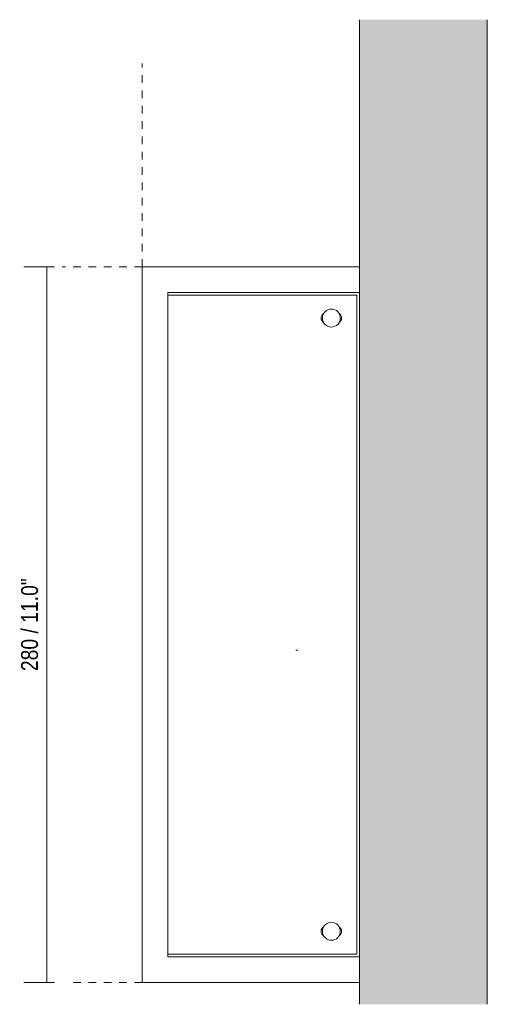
# Model space of a CAD drawing. Header units: millimetres. Extents: x -3402 to -2220, y 303 to 6766.
# Tile 2 of 2: x -3402 to -3219, y 6381 to 6766. Entities that reach past the tile are written whole.
import ezdxf

# ---------------------------------------------------------------- set-up
doc = ezdxf.new("R2010")
doc.units = ezdxf.units.MM
doc.linetypes.add('Dash', pattern=[6, 3, -3])
for name, color, linetype, lineweight in [('Cotas', 7, 'Continuous', 9), ('Cotas-3', 7, 'Continuous', 9), ('Lighthing Fixture Detail Wide Black', 7, 'Continuous', 20), ('Luminarias', 7, 'Continuous', 20), ('Muros', 7, 'Continuous', 9)]:
    doc.layers.add(name, color=color, linetype=linetype, lineweight=lineweight)
doc.layers.add('Lighthing Fixture Dim Grey Dash', color=7, linetype='Dash', lineweight=9, true_color=0xd2d2d2)
doc.styles.add('Arial Narrow', font='ARIALN.TTF', dxfattribs={"height": 6.6})
doc.dimstyles.new('FARO_-_2_2mm_Arial_Narrow_mm_Inch_Left', dxfattribs={"dimscale": 304.8, "dimtxt": 6.754644, "dimasz": 0, "dimexe": 0.029528, "dimexo": 0.0625, "dimgap": 0.004921, "dimtad": 1, "dimdec": 0, "dimzin": 0, "dimdsep": 46, "dimtxsty": 'Arial Narrow', "dimblk1": 'NONE', "dimblk2": 'NONE', "dimsah": 1, "dimcen": 0.09, "dimadec": 0, "dimazin": 0, "dimtfac": 1, "dimtdec": 4, "dimtix": 1, "dimtmove": 0, "dimatfit": 3, "dimfxl": 0.009843, "dimfxlon": 1, "dimtvp": 1, "dimtolj": 1, "dimtzin": 0, "dimarcsym": 2})

# ---------------------------------------------------------------- blocks, each defined once
blk = doc.blocks.new('63420 - 63420 MILO 280 White wall lamp-595160-Planta_PDF')
at = {"layer": 'Luminarias'}
for p, q in [((-3268.96, 6669.5), (-3353.96, 6669.5)), ((-3353.96, 6669.5), (-3353.96, 6389.5)), ((-3343.96, 6399.5), (-3343.96, 6659.5)), ((-3343.96, 6659.5), (-3268.96, 6659.5)), ((-3269.96, 6658.5), (-3343.96, 6658.5)), ((-3269.96, 6400.5), (-3269.96, 6658.5)), ((-3343.96, 6400.5), (-3269.96, 6400.5)), ((-3268.96, 6399.5), (-3343.96, 6399.5)), ((-3353.96, 6389.5), (-3268.96, 6389.5))]:
    blk.add_line(p, q, dxfattribs=at)
for centre, radius, start, end in [((-3279.96, 6649.5), 3.5, 90, 270), ((-3279.96, 6649.5), 3.5, 90, 270), ((-3279.96, 6649.5), 3.5, 270, 90), ((-3279.96, 6649.5), 3.5, 270, 90), ((-3281.86, 6649.5), 2.1, 122.7967, 237.2033), ((-3278.06, 6649.5), 2.1, 302.7967, 57.2033), ((-3279.96, 6409.5), 3.5, 90, 270), ((-3279.96, 6409.5), 3.5, 90, 270), ((-3279.96, 6409.5), 3.5, 270, 90), ((-3279.96, 6409.5), 3.5, 270, 90), ((-3281.86, 6409.5), 2.1, 122.7967, 237.2033), ((-3278.06, 6409.5), 2.1, 302.7967, 57.2033)]:
    blk.add_arc(centre, radius, start, end, dxfattribs=at)
blk = doc.blocks.new('DIMBLOCK1-Planta_PDF')
at = {"layer": 'Cotas-3', "color": 251, "true_color": 0x5b5b5b}
for p, q in [((-3391.31, 6669.5), (-3400.31, 6669.5)), ((-3391.31, 6669.5), (-3391.31, 6389.5)), ((-3391.31, 6669.5), (-3388.31, 6669.5)), ((-3391.31, 6389.5), (-3400.31, 6389.5)), ((-3391.31, 6389.5), (-3388.31, 6389.5))]:
    blk.add_line(p, q, dxfattribs=at)
at = {"layer": 'Cotas-3', "color": 0, "insert": (-3401.34, 6511.32), "char_height": 6.6, "width": 43.6157, "attachment_point": 1, "rotation": 90, "line_spacing_factor": 0.974696, "style": 'Arial Narrow'}
blk.add_mtext('280 / 11.0"', dxfattribs=at)
blk = doc.blocks.new('_None')

msp = doc.modelspace()

# ---------------------------------------------------------------- hatches: boundary and pattern name
at = {"layer": 'Muros', "true_color": 0xe8e8e8}
msp.add_hatch(color=254, dxfattribs=at).paths.add_polyline_path([(-3268.96, 6380.91), (-3218.96, 6380.91), (-3218.96, 6766.28), (-3268.96, 6766.28), (-3268.96, 6405)])

# ---------------------------------------------------------------- linework, layer by layer
at = {"layer": 'Lighthing Fixture Detail Wide Black'}
msp.add_line((-3293.89, 6519.5), (-3293.09, 6519.5), dxfattribs=at)
at = {"layer": 'Lighthing Fixture Dim Grey Dash'}
for p, q in [((-3353.96, 6669.5), (-3353.96, 6749.1)), ((-3353.96, 6669.5), (-3385.28, 6669.5)), ((-3353.96, 6389.5), (-3383.96, 6389.5))]:
    msp.add_line(p, q, dxfattribs=at)
at = {"layer": 'Muros'}
for p, q in [((-3268.96, 6380.91), (-3268.96, 6766.28)), ((-3218.96, 6766.28), (-3218.96, 6380.91))]:
    msp.add_line(p, q, dxfattribs=at)

# ---------------------------------------------------------------- block references
at = {"layer": 'Luminarias'}
msp.add_blockref('63420 - 63420 MILO 280 White wall lamp-595160-Planta_PDF', (0, 0), dxfattribs=at)

# ---------------------------------------------------------------- dimensions: what is measured, and where the dimension line sits
at = {"layer": 'Cotas', "color": 251, "true_color": 0x5b5b5b}
dim = msp.add_linear_dim(base=(-3391.31, 6389.5), p1=(-3388.31, 6669.5), p2=(-3388.31, 6389.5), angle=90, dimstyle='FARO_-_2_2mm_Arial_Narrow_mm_Inch_Left', override={"dimpost": '<>', "dimfxl": 280}, dxfattribs=at)
dim.commit()
dim.dimension.update_dxf_attribs({"geometry": 'DIMBLOCK1-Planta_PDF', "text_midpoint": (-3397.08, 6529.5)})

doc.saveas('drawing.dxf')
